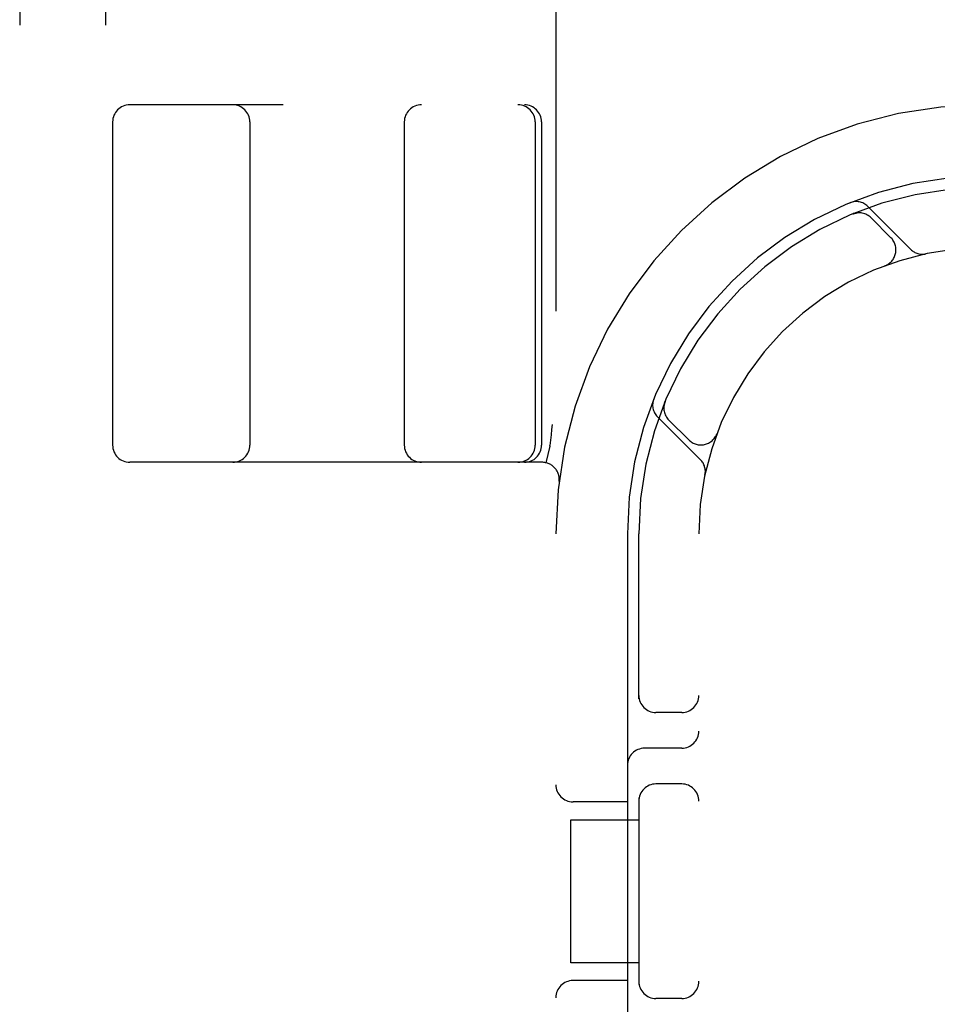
# Model space of a CAD drawing. Header units: inches. Extents: x 0 to 215, y 0 to 139.
# Tile 67 of 103: x 66.179 to 66.982, y 52.714 to 53.575. Entities that reach past the tile are written whole.
import ezdxf

# ---------------------------------------------------------------- set-up
doc = ezdxf.new("R2010")
doc.units = ezdxf.units.IN
doc.header["$LTSCALE"] = 11.804375
doc.header["$MEASUREMENT"] = 0
doc.linetypes.add('HIDDEN', pattern=[0.2, 0.1, -0.1])
doc.layers.add('DEFAULT_2', color=8, linetype='HIDDEN')

msp = doc.modelspace()

# ---------------------------------------------------------------- linework, layer by layer
at = {"layer": 'DEFAULT_2', "color": 8, "linetype": 'HIDDEN'}
for p, q in [((66.17941, 54.75084), (66.17941, 49.25084)), ((66.25441, 54.75084), (66.25441, 49.25084)), ((66.64816, 54.50084), (66.64816, 49.50084)), ((68.77066, 53.50084), (66.27568, 53.50084)), ((66.26066, 53.48584), (66.26066, 53.20334)), ((66.38066, 53.48584), (66.38066, 53.20334)), ((66.51566, 53.48584), (66.51566, 53.20334)), ((66.63001, 53.48584), (66.63001, 53.20334)), ((66.63566, 53.48584), (66.63566, 53.20334)), ((66.90893, 53.40594), (66.90759, 53.40539)), ((66.90759, 53.40539), (66.90762, 53.4054)), ((66.90759, 53.40539), (66.90759, 53.40539)), ((66.95844, 53.37442), (66.92084, 53.41201)), ((66.94108, 53.38471), (66.92373, 53.40205)), ((66.93609, 53.36019), (66.93572, 53.36005)), ((66.93606, 53.36018), (66.93635, 53.36029)), ((66.74362, 53.24142), (66.74305, 53.24005)), ((66.73699, 53.22816), (66.77459, 53.19057)), ((66.74695, 53.22528), (66.7643, 53.20793)), ((66.78873, 53.21267), (66.78883, 53.21295)), ((66.78896, 53.21329), (66.78881, 53.21292)), ((66.64287, 53.20242), (66.63949, 53.18794)), ((66.64287, 53.20242), (66.64296, 53.20295)), ((66.63607, 53.18834), (66.27568, 53.18834)), ((66.65096, 53.17152), (66.65096, 53.17155)), ((66.71066, 53.12584), (66.71066, 52.51584)), ((66.72066, 52.98164), (66.72066, 53.12584)), ((66.77316, 50.87584), (66.77316, 53.12584)), ((66.75816, 52.96959), (66.73566, 52.96959)), ((66.75816, 52.93834), (66.72566, 52.93834)), ((66.75816, 52.90709), (66.73566, 52.90709)), ((66.71066, 52.89147), (66.66316, 52.89147)), ((66.72066, 52.89504), (66.72066, 52.73164)), ((66.66113, 52.75084), (66.66113, 52.87584)), ((66.66114, 52.87584), (66.72066, 52.87584)), ((66.72066, 52.75084), (66.66114, 52.75084)), ((66.71066, 52.73522), (66.66316, 52.73522)), ((66.75816, 52.71959), (66.73566, 52.71959))]:
    msp.add_line(p, q, dxfattribs=at)
for points in [[(66.90762, 53.4054), (66.90768, 53.40543), (66.90775, 53.40545), (66.9079, 53.40551), (66.90809, 53.40558), (66.90828, 53.40565), (66.90848, 53.40571), (66.90869, 53.40578), (66.9089, 53.40584), (66.90913, 53.40591), (66.90935, 53.40597), (66.90959, 53.40603), (66.90982, 53.40608), (66.91006, 53.40613), (66.91031, 53.40618), (66.91056, 53.40623), (66.91081, 53.40627), (66.91107, 53.40631), (66.91133, 53.40634), (66.91143, 53.40635)], [(66.74266, 53.23765), (66.74268, 53.23777), (66.74273, 53.23813), (66.74279, 53.23849), (66.74285, 53.23883), (66.74292, 53.23917), (66.743, 53.23949), (66.74308, 53.2398), (66.74316, 53.2401), (66.74325, 53.24038), (66.74333, 53.24064), (66.74342, 53.2409), (66.7435, 53.24111), (66.74355, 53.24125), (66.74358, 53.24133)], [(66.74358, 53.24133), (66.74361, 53.2414), (66.74361, 53.24141)], [(66.64501, 53.22125), (66.64448, 53.21688), (66.64396, 53.21238), (66.64346, 53.20773), (66.64296, 53.20295)]]:
    msp.add_lwpolyline(points, dxfattribs=at)
for centre, radius, start, end in [((66.27566, 53.48584), 0.015, 90, 180), ((66.36566, 53.48584), 0.015, 0, 90), ((66.53066, 53.48584), 0.015, 90, 180), ((66.61501, 53.48584), 0.015, 0, 90), ((66.62066, 53.48584), 0.015, 0, 90), ((67.02316, 53.12584), 0.375, 90, 180), ((67.02316, 53.12584), 0.3125, 90, 180), ((67.02316, 53.12584), 0.3025, 90, 180), ((66.91059, 53.40176), 0.0145, 45, 112.19575), ((66.91312, 53.39145), 0.015, 45, 112.50463), ((66.93047, 53.3741), 0.015, 290.47474, 45), ((67.02316, 53.12584), 0.25, 90, 180), ((66.96869, 53.38467), 0.0145, 225, 281.88551), ((66.74725, 53.23842), 0.0145, 157.80424, 225.00001), ((66.75756, 53.23588), 0.015, 157.49537, 225), ((66.77491, 53.21854), 0.015, 225, 339.52526), ((66.27566, 53.20334), 0.015, 180, 270), ((66.36566, 53.20334), 0.015, 270, 360), ((66.53066, 53.20334), 0.015, 180, 270), ((66.61501, 53.20334), 0.015, 270, 360), ((66.62066, 53.20334), 0.015, 270, 360), ((66.76434, 53.18032), 0.0145, 348.11449, 45), ((66.63607, 53.17334), 0.015, 353.0043, 90), ((66.73566, 52.98459), 0.015, 180, 270), ((66.75816, 52.98459), 0.015, 270, 0), ((66.75816, 52.95334), 0.015, 270, 360), ((66.72566, 52.92334), 0.015, 90, 180), ((66.66316, 52.90647), 0.015, 180, 270), ((66.73566, 52.89209), 0.015, 90, 180), ((66.75816, 52.89209), 0.015, 0, 90), ((66.66316, 52.72022), 0.015, 90, 180), ((66.73566, 52.73459), 0.015, 180, 270), ((66.75816, 52.73459), 0.015, 270, 0)]:
    msp.add_arc(centre, radius, start, end, dxfattribs=at)

doc.saveas('drawing.dxf')
